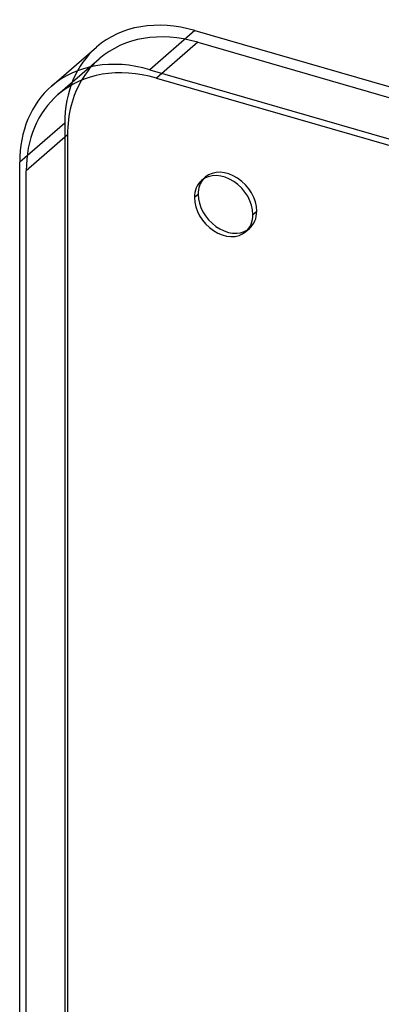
# Model space of a CAD drawing. Header units: millimetres. Extents: x -216 to 210, y -272 to 267.
# Tile 25 of 87: x -216 to -168, y 136 to 267. Entities that reach past the tile are written whole.
import ezdxf

# ---------------------------------------------------------------- set-up
doc = ezdxf.new("R2010")
doc.units = ezdxf.units.MM
doc.layers.add('MAIN-1', color=7, linetype='Continuous')

msp = doc.modelspace()

# ---------------------------------------------------------------- linework, layer by layer
at = {"layer": 'MAIN-1'}
for p, q in [((-192.69, 265.64), (-198.69, 260.44)), ((-192.69, 265.64), (192.69, 154.39)), ((-211.78, 258.24), (-205.78, 263.43)), ((-192.32, 264.09), (-197.82, 259.32)), ((-192.32, 264.09), (191.32, 153.34)), ((-210.92, 257.12), (-205.42, 261.88)), ((-198.69, 260.44), (186.69, 149.19)), ((-197.82, 259.32), (185.82, 148.57)), ((-210.01, 253.32), (-216.01, 248.12)), ((-210.01, 253.32), (-210.01, -132.07)), ((-209.65, 251.77), (-215.15, 247)), ((-209.65, 251.77), (-209.65, -131.88)), ((-216.01, -137.26), (-216.01, 248.12)), ((-215.15, -136.65), (-215.15, 247)), ((-191.81, 245.7), (-191.31, 246.14)), ((-192.26, 243.86), (-192.76, 243.43)), ((-184.96, 241.18), (-184.46, 241.61)), ((-185.91, 238.9), (-185.41, 239.33))]:
    msp.add_line(p, q, dxfattribs=at)
for centre, major_axis, start_param, end_param in [((-192.69, 248.32), (-13.09, 15.12), -0.857072, 0.000079), ((-192.32, 246.77), (-13.09, 15.12), -0.857072, 0.000079), ((-192.69, 248.32), (-13.09, 15.12), 0.000079, 0.713724), ((-198.69, 243.12), (13.09, -15.12), 2.284521, 3.141672), ((-192.32, 246.77), (-13.09, 15.12), 0.000079, 0.24497), ((-197.82, 242), (13.09, -15.12), 2.284521, 3.141672), ((-198.69, 243.12), (13.09, -15.12), -3.141514, -2.427868), ((-192.32, 246.77), (-13.09, 15.12), 0.24497, 0.713724), ((-197.82, 242), (13.09, -15.12), -3.141514, -2.427868), ((-188.86, 242.3), (2.95, -3.4), 0.713724, 3.141552), ((-188.36, 242.74), (-2.95, 3.4), -2.427868, -0.000041), ((-188.86, 242.3), (2.95, -3.4), 3.141552, 3.855317), ((-188.36, 242.74), (-2.95, 3.4), 0.098148, 0.713724), ((-188.36, 242.74), (-2.95, 3.4), -0.000041, 0.098148), ((-188.36, 242.74), (-2.95, 3.4), 0.713724, 3.043444), ((-188.86, 242.3), (2.95, -3.4), -2.427868, -0.000041), ((-188.86, 242.3), (2.95, -3.4), -0.000041, 0.713724), ((-188.36, 242.74), (-2.95, 3.4), 3.141552, 3.855317), ((-188.36, 242.74), (-2.95, 3.4), 3.043444, 3.141552)]:
    msp.add_ellipse(centre, major_axis=major_axis, ratio=0.75, start_param=start_param, end_param=end_param, dxfattribs=at)

doc.saveas('drawing.dxf')
